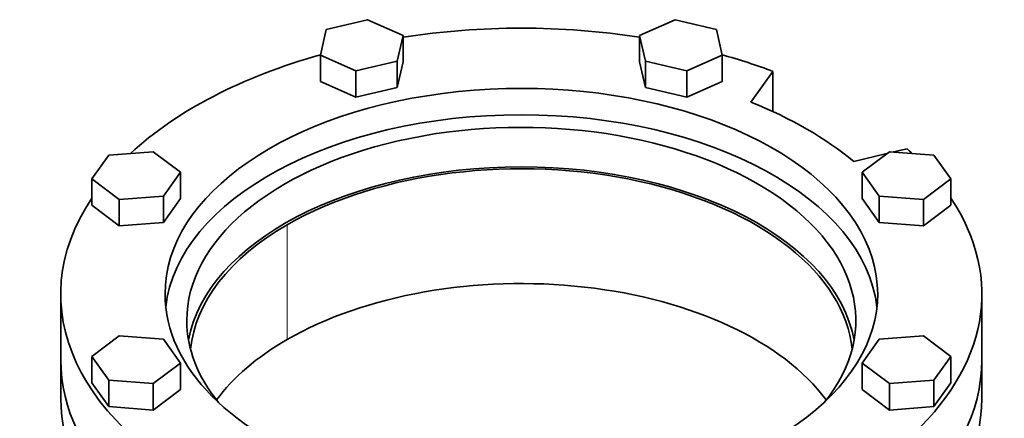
# Model space of a CAD drawing. Header units: millimetres. Extents: x 431 to 1322, y -2196 to 1777.
# Tile 13 of 31: x 1018 to 1322, y -730 to -607. Entities that reach past the tile are written whole.
import ezdxf

# ---------------------------------------------------------------- set-up
doc = ezdxf.new("R2010")
doc.units = ezdxf.units.MM
doc.layers.add('VSI344-454_FLANG', color=7, linetype='Continuous')
doc.layers.add('VSI344-454_TESTA', color=7, linetype='Continuous')

# ---------------------------------------------------------------- blocks, each defined once
blk = doc.blocks.new('SE4')
at = {"layer": 'VSI344-454_FLANG', "color": 7, "linetype": 'Continuous', "lineweight": 35}
for p, q in [((1125.41, -607.03), (1112.6, -610.09)), ((1136.4, -611.9), (1125.41, -607.03)), ((1220.52, -607.03), (1209.53, -611.9)), ((1233.32, -610.09), (1220.52, -607.03)), ((1112.6, -610.09), (1110.8, -618.02)), ((1134.59, -619.83), (1136.4, -611.9)), ((1136.4, -611.9), (1136.4, -620.06)), ((1209.53, -611.9), (1209.53, -620.06)), ((1209.53, -611.9), (1211.34, -619.83)), ((1235.13, -618.02), (1233.32, -610.09)), ((1110.8, -618.02), (1110.8, -626.18)), ((1110.8, -618.02), (1121.79, -622.89)), ((1224.14, -622.89), (1235.13, -618.02)), ((1235.13, -618.02), (1235.13, -626.18)), ((1121.79, -622.89), (1134.59, -619.83)), ((1134.59, -619.83), (1134.59, -627.99)), ((1134.59, -627.99), (1136.4, -620.06)), ((1209.53, -620.06), (1211.34, -627.99)), ((1211.34, -619.83), (1211.34, -627.99)), ((1211.34, -619.83), (1224.14, -622.89)), ((1121.79, -622.89), (1121.79, -631.05)), ((1224.14, -622.89), (1224.14, -631.05)), ((1244, -632.55), (1250.83, -623.03)), ((1250.83, -623.03), (1250.83, -635.48)), ((1110.8, -626.18), (1121.79, -631.05)), ((1224.14, -631.05), (1235.13, -626.18)), ((1121.79, -631.05), (1134.59, -627.99)), ((1211.34, -627.99), (1224.14, -631.05)), ((1045.35, -648.92), (1040.05, -656.31)), ((1059.09, -647.87), (1045.35, -648.92)), ((1067.52, -654.22), (1059.09, -647.87)), ((1286.04, -648.47), (1275.82, -650.92)), ((1286.84, -647.87), (1278.41, -654.22)), ((1300.58, -648.92), (1286.84, -647.87)), ((1292.31, -646.98), (1288.14, -647.97)), ((1305.88, -656.31), (1300.58, -648.92)), ((1062.22, -661.61), (1067.52, -654.22)), ((1067.52, -654.22), (1067.52, -662.39)), ((1278.41, -654.22), (1278.41, -662.39)), ((1278.41, -654.22), (1283.71, -661.61)), ((1040.05, -656.31), (1040.05, -664.47)), ((1040.05, -656.31), (1048.48, -662.66)), ((1297.45, -662.66), (1305.88, -656.31)), ((1305.88, -656.31), (1305.88, -664.47)), ((1048.48, -662.66), (1062.22, -661.61)), ((1048.48, -662.66), (1048.48, -670.82)), ((1062.22, -661.61), (1062.22, -669.78)), ((1062.22, -669.78), (1067.52, -662.39)), ((1278.41, -662.39), (1283.71, -669.78)), ((1283.71, -661.61), (1283.71, -669.78)), ((1283.71, -661.61), (1297.45, -662.66)), ((1297.45, -662.66), (1297.45, -670.82)), ((1040.05, -664.47), (1048.48, -670.82)), ((1297.45, -670.82), (1305.88, -664.47)), ((1048.48, -670.82), (1062.22, -669.78)), ((1283.71, -669.78), (1297.45, -670.82)), ((1030.46, -691.93), (1030.46, -712.34)), ((1315.46, -712.34), (1315.46, -691.93)), ((1048.48, -704.88), (1040.05, -711.22)), ((1062.22, -705.92), (1048.48, -704.88)), ((1067.52, -713.31), (1062.22, -705.92)), ((1283.71, -705.92), (1278.41, -713.31)), ((1297.45, -704.88), (1283.71, -705.92)), ((1305.88, -711.22), (1297.45, -704.88)), ((1040.05, -711.22), (1040.05, -719.39)), ((1040.05, -711.22), (1045.35, -718.62)), ((1300.58, -718.62), (1305.88, -711.22)), ((1305.88, -711.22), (1305.88, -719.39)), ((1059.09, -719.66), (1067.52, -713.31)), ((1067.52, -713.31), (1067.52, -721.48)), ((1278.41, -713.31), (1278.41, -721.48)), ((1278.41, -713.31), (1286.84, -719.66)), ((1045.35, -718.62), (1045.35, -726.78)), ((1045.35, -718.62), (1059.09, -719.66)), ((1286.84, -719.66), (1300.58, -718.62)), ((1300.58, -718.62), (1300.58, -726.78)), ((1040.05, -719.39), (1045.35, -726.78)), ((1059.09, -719.66), (1059.09, -727.82)), ((1059.09, -727.82), (1067.52, -721.48)), ((1278.41, -721.48), (1286.84, -727.82)), ((1286.84, -719.66), (1286.84, -727.82)), ((1300.58, -726.78), (1305.88, -719.39)), ((1045.35, -726.78), (1059.09, -727.82)), ((1286.84, -727.82), (1300.58, -726.78))]:
    blk.add_line(p, q, dxfattribs=at)
for centre, major_axis, start_param, end_param in [((1172.96, -691.93), (142.5, 0), 1.311301, 1.830292), ((1172.96, -691.93), (142.5, 0), 2.022017, 2.584178), ((1172.96, -691.93), (142.5, 0), 0.992709, 1.119576), ((1172.96, -691.93), (-110.25, 0), 2.103318, 6.283185), ((1172.96, -691.93), (125, 0), 0.604412, 0.966385), ((1172.96, -700.1), (110.25, 0), 0.064181, 3.077412), ((1172.96, -700.1), (-103.5, 0), 2.703137, 6.283185), ((1172.96, -691.93), (-142.5, 0), 3.699007, 3.71968), ((1172.96, -712.34), (103.5, 0), 0.102659, 3.038933), ((1172.96, -691.93), (142.5, 0), 2.772791, 5.290477), ((1172.96, -691.93), (-142.5, 0), 2.563505, 3.510394), ((1172.96, -691.93), (-110.25, 0), 0, 1.038274), ((1172.96, -700.1), (-103.5, 0), 0, 0.438456), ((1172.96, -712.34), (142.5, 0), 3.141593, 5.290477), ((1172.96, -712.34), (-142.5, 0), 2.563505, 3.141593)]:
    blk.add_ellipse(centre, major_axis=major_axis, ratio=0.57735, start_param=start_param, end_param=end_param, dxfattribs=at)
at = {"layer": 'VSI344-454_TESTA', "color": 4, "linetype": 'Continuous', "lineweight": 9}
blk.add_line((1100.49, -706.02), (1100.49, -670.5), dxfattribs=at)
at = {"layer": 'VSI344-454_TESTA', "color": 7, "linetype": 'Continuous', "lineweight": 35}
for p, q in [((1030.46, -712.34), (1030.46, -724.18)), ((1315.46, -724.18), (1315.46, -712.34))]:
    blk.add_line(p, q, dxfattribs=at)
for centre, major_axis, start_param, end_param in [((1172.96, -712.34), (-102.5, 0), 3.197731, 5.497787), ((1172.96, -712.34), (102.5, 0), 2.356194, 3.085455), ((1172.96, -747.86), (-102.5, 0), 3.543769, 5.497787), ((1172.96, -747.86), (102.5, 0), 2.356194, 2.739416), ((1172.96, -712.34), (142.5, 0), 3.141593, 5.290477), ((1172.96, -712.34), (-142.5, 0), 2.563505, 3.141593), ((1172.96, -724.18), (142.5, 0), 3.141593, 5.290477), ((1172.96, -724.18), (-142.5, 0), 2.563505, 3.141593)]:
    blk.add_ellipse(centre, major_axis=major_axis, ratio=0.57735, start_param=start_param, end_param=end_param, dxfattribs=at)

msp = doc.modelspace()

# ---------------------------------------------------------------- block references
msp.add_blockref('SE4', (0, 0))

doc.saveas('drawing.dxf')
